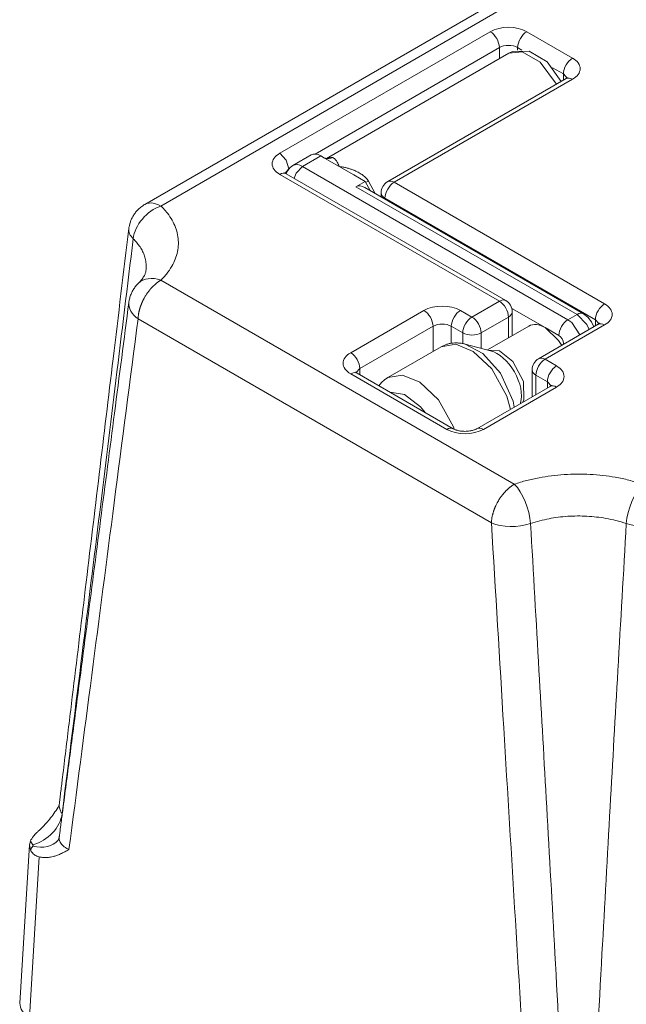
# Model space of a CAD drawing. Header units: millimetres. Extents: x 0 to 420, y 0 to 297.
# Tile 18 of 20: x 309 to 346, y 205 to 266. Entities that reach past the tile are written whole.
import ezdxf

# ---------------------------------------------------------------- set-up
doc = ezdxf.new("R2010")
doc.units = ezdxf.units.MM
doc.linetypes.add('K5LT_THIN', pattern=[0])
doc.layers.add('Системный слой (1)', color=251, linetype='Continuous', true_color=0x6c6c6c)

# ---------------------------------------------------------------- blocks, each defined once
blk = doc.blocks.new('U68')
at = {"layer": 'Системный слой (1)', "color": 7, "linetype": 'K5LT_THIN', "lineweight": 18, "true_color": 0xffffff}
for p, q in [((316.565, 254.339), (316.438, 254.282)), ((316.438, 254.282), (316.438, 254.282)), ((316.883, 254.372), (316.565, 254.339)), ((317.239, 254.282), (316.883, 254.372)), ((317.438, 254.183), (317.239, 254.282))]:
    blk.add_line(p, q, dxfattribs=at)
blk = doc.blocks.new('U72')
at = {"layer": 'Системный слой (1)', "color": 7, "linetype": 'K5LT_THIN', "lineweight": 18, "true_color": 0xffffff}
for p, q in [((309.371, 214.927), (309.318, 214.701)), ((309.318, 214.701), (309.371, 214.394))]:
    blk.add_line(p, q, dxfattribs=at)
blk = doc.blocks.new('U111')
at = {"layer": 'Системный слой (1)', "color": 7, "linetype": 'K5LT_THIN', "lineweight": 18, "true_color": 0xffffff}
for p, q in [((325.279, 256.382), (325.18, 256.182)), ((325.421, 256.554), (325.279, 256.382)), ((325.6, 256.688), (325.421, 256.554))]:
    blk.add_line(p, q, dxfattribs=at)
blk = doc.blocks.new('U112')
at = {"layer": 'Системный слой (1)', "color": 7, "linetype": 'K5LT_THIN', "lineweight": 18, "true_color": 0xffffff}
for p, q in [((329.366, 256.107), (328.463, 256.629)), ((330.063, 255.705), (329.366, 256.107))]:
    blk.add_line(p, q, dxfattribs=at)
blk = doc.blocks.new('U113')
at = {"layer": 'Системный слой (1)', "color": 7, "linetype": 'K5LT_THIN', "lineweight": 18, "true_color": 0xffffff}
for p, q in [((330.164, 255.519), (330.063, 255.705)), ((330.266, 255.333), (330.164, 255.519)), ((330.367, 255.147), (330.266, 255.333))]:
    blk.add_line(p, q, dxfattribs=at)
blk = doc.blocks.new('U114')
at = {"layer": 'Системный слой (1)', "color": 7, "linetype": 'K5LT_THIN', "lineweight": 18, "true_color": 0xffffff}
for p, q in [((327.56, 257.15), (327.332, 257.282)), ((328.463, 256.629), (327.56, 257.15))]:
    blk.add_line(p, q, dxfattribs=at)
blk = doc.blocks.new('U115')
at = {"layer": 'Системный слой (1)', "color": 7, "linetype": 'K5LT_THIN', "lineweight": 18, "true_color": 0xffffff}
for p, q in [((341.191, 246.667), (342.019, 245.879)), ((342.019, 245.879), (342.215, 245.57))]:
    blk.add_line(p, q, dxfattribs=at)
blk = doc.blocks.new('U116')
at = {"layer": 'Системный слой (1)', "color": 7, "linetype": 'K5LT_THIN', "lineweight": 18, "true_color": 0xffffff}
for p, q in [((339.173, 263.734), (338.942, 263.626)), ((340.204, 263.757), (339.173, 263.734)), ((341.326, 263.086), (340.204, 263.757)), ((342.19, 261.885), (341.326, 263.086))]:
    blk.add_line(p, q, dxfattribs=at)
blk = doc.blocks.new('U117')
at = {"layer": 'Системный слой (1)', "color": 7, "linetype": 'K5LT_THIN', "lineweight": 18, "true_color": 0xffffff}
for p, q in [((343.571, 247.524), (343.842, 247.312)), ((343.842, 247.312), (344.055, 247.034)), ((344.055, 247.034), (344.197, 246.714))]:
    blk.add_line(p, q, dxfattribs=at)
blk = doc.blocks.new('U118')
at = {"layer": 'Системный слой (1)', "color": 7, "linetype": 'K5LT_THIN', "lineweight": 18, "true_color": 0xffffff}
for p, q in [((331.076, 243.268), (331.263, 243.438)), ((331.263, 243.438), (331.471, 243.58)), ((330.915, 243.073), (331.076, 243.268))]:
    blk.add_line(p, q, dxfattribs=at)
blk = doc.blocks.new('U146')
at = {"layer": 'Системный слой (1)', "color": 7, "linetype": 'K5LT_THIN', "lineweight": 18, "true_color": 0xffffff}
for p, q in [((324.786, 257.445), (325.186, 257.023)), ((325.186, 257.023), (325.352, 256.48))]:
    blk.add_line(p, q, dxfattribs=at)
blk = doc.blocks.new('U148')
at = {"layer": 'Системный слой (1)', "color": 7, "linetype": 'K5LT_THIN', "lineweight": 18, "true_color": 0xffffff}
for p, q in [((331.471, 243.58), (332.366, 243.732)), ((332.366, 243.732), (333.451, 243.291)), ((333.451, 243.291), (334.593, 242.212)), ((334.593, 242.212), (335.524, 240.531)), ((335.524, 240.531), (335.573, 240.387))]:
    blk.add_line(p, q, dxfattribs=at)
blk = doc.blocks.new('U149')
at = {"layer": 'Системный слой (1)', "color": 7, "linetype": 'K5LT_THIN', "lineweight": 18, "true_color": 0xffffff}
for p, q in [((336.247, 245.647), (337.336, 245.071)), ((337.336, 245.071), (338.435, 243.851)), ((338.435, 243.851), (339.209, 242.115)), ((339.209, 242.115), (339.284, 241.754))]:
    blk.add_line(p, q, dxfattribs=at)
blk = doc.blocks.new('U150')
at = {"layer": 'Системный слой (1)', "color": 7, "linetype": 'K5LT_THIN', "lineweight": 18, "true_color": 0xffffff}
for p, q in [((334.768, 245.483), (335.663, 245.636)), ((335.663, 245.636), (336.748, 245.194)), ((336.748, 245.194), (337.89, 244.115)), ((337.89, 244.115), (338.821, 242.435)), ((338.821, 242.435), (339.045, 241.616))]:
    blk.add_line(p, q, dxfattribs=at)
blk = doc.blocks.new('U151')
at = {"layer": 'Системный слой (1)', "color": 7, "linetype": 'K5LT_THIN', "lineweight": 18, "true_color": 0xffffff}
for p, q in [((343.171, 247.484), (343.771, 246.851)), ((343.771, 246.851), (343.913, 246.55))]:
    blk.add_line(p, q, dxfattribs=at)
blk = doc.blocks.new('U152')
at = {"layer": 'Системный слой (1)', "color": 7, "linetype": 'K5LT_THIN', "lineweight": 18, "true_color": 0xffffff}
for p, q in [((342.839, 246.984), (342.605, 247.157)), ((343.347, 246.224), (342.839, 246.984))]:
    blk.add_line(p, q, dxfattribs=at)
blk = doc.blocks.new('U153')
at = {"layer": 'Системный слой (1)', "color": 7, "linetype": 'K5LT_THIN', "lineweight": 18, "true_color": 0xffffff}
for p, q in [((337.64, 245.283), (338.365, 245.226)), ((338.365, 245.226), (339.199, 244.57)), ((339.199, 244.57), (339.858, 243.338)), ((339.858, 243.338), (339.882, 242.213)), ((339.882, 242.213), (339.816, 242.062))]:
    blk.add_line(p, q, dxfattribs=at)
blk = doc.blocks.new('U154')
at = {"layer": 'Системный слой (1)', "color": 7, "linetype": 'K5LT_THIN', "lineweight": 18, "true_color": 0xffffff}
for p, q in [((326.2, 256.629), (325.8, 256.206)), ((325.8, 256.206), (325.67, 255.899))]:
    blk.add_line(p, q, dxfattribs=at)
blk = doc.blocks.new('U155')
at = {"layer": 'Системный слой (1)', "color": 7, "linetype": 'K5LT_THIN', "lineweight": 18, "true_color": 0xffffff}
for p, q in [((327.803, 257.168), (327.68, 257.121)), ((327.933, 257.192), (327.803, 257.168)), ((328.062, 257.175), (327.933, 257.192))]:
    blk.add_line(p, q, dxfattribs=at)
blk = doc.blocks.new('U156')
at = {"layer": 'Системный слой (1)', "color": 7, "linetype": 'K5LT_THIN', "lineweight": 18, "true_color": 0xffffff}
for p, q in [((331.609, 242.672), (332.497, 242.53)), ((332.497, 242.53), (333.495, 241.776)), ((333.495, 241.776), (333.802, 241.406))]:
    blk.add_line(p, q, dxfattribs=at)
blk = doc.blocks.new('U157')
at = {"layer": 'Системный слой (1)', "color": 7, "linetype": 'K5LT_THIN', "lineweight": 18, "true_color": 0xffffff}
for p, q in [((339.772, 263.72), (338.942, 263.626)), ((340.888, 263.084), (339.772, 263.72)), ((341.898, 261.717), (340.888, 263.084))]:
    blk.add_line(p, q, dxfattribs=at)

msp = doc.modelspace()

# ---------------------------------------------------------------- linework, layer by layer
at = {"layer": 'Системный слой (1)', "color": 7, "linetype": 'K5LT_THIN', "lineweight": 18, "true_color": 0xffffff}
for p, q in [((338.2855, 266.8953), (316.4384, 254.2819)), ((339.2854, 266.7962), (317.4385, 254.1829)), ((337.7967, 264.957), (324.786, 257.4452)), ((342.8879, 263.324), (340.0595, 264.957)), ((338.3624, 263.9772), (326.9659, 257.3974)), ((338.9423, 263.6259), (327.6752, 257.1209)), ((338.3624, 263.2911), (338.3624, 263.9772)), ((339.4938, 263.8125), (339.4938, 263.9772)), ((339.7552, 263.8262), (339.4938, 263.9772)), ((342.3222, 262.3442), (341.6566, 262.7285)), ((342.3222, 262.3442), (342.5453, 262.0948)), ((342.3222, 261.9615), (342.3222, 262.3442)), ((331.457, 255.6885), (342.4879, 262.0572)), ((331.857, 255.6489), (342.8879, 262.0176)), ((326.7315, 257.3413), (325.6002, 256.6881)), ((327.3315, 257.2819), (326.2002, 256.6287)), ((325.1286, 256.216), (325.3289, 256.4517)), ((342.605, 247.1573), (326.2002, 256.6287)), ((324.786, 256.1388), (338.3624, 248.3004)), ((325.186, 256.1784), (338.7624, 248.3401)), ((329.3663, 256.1071), (329.3663, 256.1071)), ((329.4972, 255.3783), (330.0629, 255.7049)), ((330.273, 255.7288), (330.0943, 255.632)), ((330.6861, 254.9625), (330.273, 255.7288)), ((344.8678, 248.1371), (331.857, 255.6489)), ((343.1707, 247.4839), (329.4972, 255.3783)), ((343.5707, 247.5236), (330.0485, 255.3306)), ((331.057, 254.7484), (331.057, 254.9957)), ((331.2913, 254.6131), (331.2913, 254.6691)), ((344.3021, 247.1573), (331.2913, 254.6691)), ((316.5104, 250.1692), (316.5104, 250.1691)), ((317.4385, 249.6031), (339.2854, 236.9898)), ((338.3624, 248.3004), (336.6653, 247.3206)), ((333.6955, 247.7289), (329.17, 245.1161)), ((336.6653, 247.3206), (335.9582, 247.7289)), ((341.1908, 246.6674), (339.1351, 247.8543)), ((316.0251, 247.2111), (337.872, 234.5978)), ((338.9281, 247.3206), (337.231, 246.3408)), ((338.9281, 246.0375), (338.9281, 247.3206)), ((339.1624, 246.1727), (339.1624, 247.6472)), ((343.1707, 247.4839), (342.605, 247.1573)), ((344.3021, 246.7747), (344.3021, 247.1573)), ((344.3021, 247.1573), (344.5252, 246.9079)), ((334.2612, 246.7491), (329.7357, 244.1363)), ((334.2612, 245.1905), (334.2612, 246.7491)), ((335.3926, 245.7001), (335.3926, 246.7491)), ((336.0997, 246.3408), (335.3926, 246.7491)), ((337.6273, 245.2865), (340.1908, 246.7665)), ((340.7908, 244.7475), (344.4678, 246.8704)), ((341.1908, 244.7078), (344.8678, 246.8307)), ((342.0394, 246.1775), (341.1908, 246.6674)), ((336.0997, 245.6803), (336.0997, 246.3408)), ((337.231, 245.3899), (337.231, 246.3408)), ((331.4712, 243.5798), (334.7683, 245.4833)), ((337.8156, 245.2373), (336.2471, 245.6467)), ((342.3222, 245.6316), (342.3222, 245.6876)), ((342.3728, 245.6608), (342.3222, 245.6876)), ((337.8156, 245.2373), (337.8155, 245.2373)), ((341.8979, 244.2996), (341.1908, 244.7078)), ((329.5126, 243.8869), (329.7357, 244.1363)), ((329.7357, 243.7537), (329.7357, 244.1363)), ((340.3908, 242.3936), (340.3908, 244.0546)), ((329.17, 243.8097), (335.1097, 240.3804)), ((329.57, 243.8493), (335.5097, 240.42)), ((341.3323, 243.3198), (340.6251, 243.7281)), ((340.6251, 242.5289), (340.6251, 243.7281)), ((336.9725, 240.42), (341.4979, 243.0328)), ((337.3725, 240.3804), (341.8979, 242.9932)), ((341.3323, 242.9372), (341.3323, 243.3198)), ((341.3323, 243.3198), (341.5553, 243.0704)), ((339.6789, 242.0099), (339.67, 241.9775)), ((339.6789, 242.0099), (339.6789, 242.0099)), ((311.091, 217.0196), (311.0923, 217.0215)), ((311.3393, 216.6158), (311.33, 216.6277)), ((311.0879, 215.0028), (311.0879, 215.0028)), ((308.7252, 204.903), (309.3178, 214.701)), ((309.3096, 204.0468), (309.9091, 213.9584))]:
    msp.add_line(p, q, dxfattribs=at)
for centre, start, end in [((331.857, 254.9957), 120, 180), ((338.3624, 247.6472), 0, 60), ((341.1908, 244.0546), 120, 180)]:
    msp.add_arc(centre, 0.8, start, end, dxfattribs=at)
for centre, major_axis, ratio, start_param, end_param in [((338.9281, 264.3038), (-1.6, 0), 0.5773503, 3.9269908, 5.4977871), ((337.7967, 264.3038), (-0.4, 0.6928), 0.5773503, 3.9269908, 5.4977871), ((340.0595, 264.3038), (0.4, 0.6928), 0.5773503, 0.7853982, 2.3561945), ((338.9281, 263.6506), (-0.8, 0), 0.5773503, 3.9269908, 5.4977871), ((342.8879, 262.6708), (0.4, 0.6928), 0.5773503, 0.7853982, 2.3561945), ((341.7565, 262.6708), (1.6, 0), 0.5773503, 5.4977871, 7.0685835), ((342.8879, 261.3644), (-0.4, 0.6928), 0.5773503, 5.4977871, 6.2831853), ((325.9173, 256.792), (-1.6, 0), 0.5773503, 5.4977871, 7.0685835), ((327.3315, 256.3021), (-0.6, 1.0392), 0.5773503, 5.4977871, 6.2831853), ((327.8108, 257.9055), (-0.2064, -0.7729), 0.9003558, 0.0024369, 0.6420692), ((324.786, 255.4856), (0.4, 0.6928), 0.5773503, 0, 0.7853982), ((326.2002, 255.6489), (-0.6, 1.0392), 0.5773503, 5.4977871, 6.2831853), ((331.857, 254.9957), (0.4, 0.6928), 0.5773503, 0.7853982, 2.3561945), ((331.857, 254.9957), (-0.4, 0.6928), 0.5773503, 5.4977871, 6.2831853), ((330.0138, 254.4269), (-0.5024, 0.9593), 0.6028848, 5.5225976, 6.3079957), ((331.857, 254.9957), (-0.8, 0), 0.5773503, 0, 0.7853982), ((317.4385, 252.5499), (-1.402, -1.4263), 0.7040418, 4.0908579, 5.547538), ((317.4385, 252.5499), (-1.9856, 0.2392), 0.530895, 6.2810329, 6.8804211), ((317.4385, 247.9701), (-1.402, 1.4263), 0.7040418, 5.33392, 6.2741942), ((338.3624, 247.6472), (0.4, 0.6928), 0.5773503, 0, 0.7853982), ((338.3624, 247.6472), (-0.4, 0.6928), 0.5773503, 3.9269908, 5.4977871), ((317.4385, 247.9701), (1.9834, -0.2574), 0.6162728, 3.1482892, 4.0022195), ((334.8269, 247.0757), (-1.6, 0), 0.5773503, 3.9269908, 5.4977871), ((333.6955, 247.0757), (-0.4, 0.6928), 0.5773503, 3.9269908, 5.4977871), ((335.9582, 247.0757), (0.4, 0.6928), 0.5773503, 0.7853982, 2.3561945), ((344.8678, 247.4839), (0.4, 0.6928), 0.5773503, 0.7853982, 2.3561945), ((343.7364, 247.4839), (1.6, 0), 0.5773503, 5.4977871, 7.0685835), ((336.6653, 246.6674), (0.4, 0.6928), 0.5773503, 0.7853982, 2.3561945), ((336.6653, 246.6674), (0.4, -0.6928), 0.5773503, 0.7853982, 2.3561945), ((338.3624, 247.6472), (0.8, 0), 0.5773503, 5.4977871, 6.2831853), ((342.605, 246.5041), (-0.4, -0.6928), 0.5773503, 3.9269908, 5.4977871), ((343.1707, 246.8307), (0.4, 0.6928), 0.5773503, 0, 0.7853982), ((334.8269, 246.4225), (-0.8, 0), 0.5773503, 3.9269908, 5.4977871), ((341.1908, 245.0344), (1, -1.7321), 0.5773503, 2.3561945, 3.1415927), ((344.8678, 246.1775), (-0.4, 0.6928), 0.5773503, 5.4977871, 6.2831853), ((336.6653, 246.6674), (0.8, 0), 0.5773503, 3.9269908, 5.4977871), ((342.0394, 245.8509), (0.2, -0.3464), 0.5773503, 0.7853982, 2.3561945), ((330.3014, 244.4629), (-1.6, 0), 0.5773503, 5.4977871, 7.0685835), ((329.17, 244.4629), (-0.4, 0.6928), 0.5773503, 3.9269908, 5.4977871), ((338.2163, 243.3171), (1.0723, -1.8573), 0.5773503, 0.5179747, 2.623618), ((341.1908, 244.0546), (-0.4, -0.6928), 0.5773503, 3.9269908, 5.4977871), ((341.1908, 244.0546), (-0.4, 0.6928), 0.5773503, 5.4977871, 6.2831853), ((341.1908, 244.0546), (-0.8, 0), 0.5773503, 0, 0.7853982), ((341.8979, 243.6464), (0.4, 0.6928), 0.5773503, 0.7853982, 2.3561945), ((340.7666, 243.6464), (1.6, 0), 0.5773503, 5.4977871, 7.0685835), ((329.17, 243.1565), (0.4, 0.6928), 0.5773503, 0, 0.7853982), ((341.8979, 242.34), (-0.4, 0.6928), 0.5773503, 5.4977871, 6.2831853), ((335.1097, 239.7272), (0.4, 0.6928), 0.5773503, 0, 0.7853982), ((337.3725, 239.7272), (-0.4, 0.6928), 0.5773503, 5.4977871, 6.2831853), ((336.2411, 241.0336), (1.6, 0), 0.5773503, 3.9269908, 5.4977871), ((339.2854, 235.3568), (-0.6423, 1.8941), 0.4135115, 4.1396571, 5.5963371), ((347.2179, 235.3568), (0.6423, 1.8941), 0.4135115, 0.6868482, 2.1435282), ((339.2854, 235.3568), (-1.9964, -0.12), 0.490835, 0.7551392, 2.069337), ((347.2179, 235.3568), (1.9964, -0.12), 0.490835, 4.2138483, 5.5280461), ((309.5267, 216.3346), (1.5611, 1.2502), 0.741116, 4.1767633, 5.6320457), ((309.5267, 216.2529), (1.5611, -1.2502), 0.741116, 5.2480146, 6.2718333), ((310.7264, 204.8628), (2.0024, 0), 0.5766475, 3.1067285, 3.9263818)]:
    msp.add_ellipse(centre, major_axis=major_axis, ratio=ratio, start_param=start_param, end_param=end_param, dxfattribs=at)
for points, knots in [([(342.5847, 262.1305), (342.5845, 262.1301), (342.5841, 262.1296), (342.5805, 262.1255), (342.5772, 262.122), (342.568, 262.1133), (342.5619, 262.1078), (342.5463, 262.0954), (342.537, 262.0885), (342.521, 262.0776), (342.5156, 262.0741), (342.5032, 262.0662), (342.496, 262.0619), (342.4882, 262.0574), (342.4881, 262.0573), (342.4879, 262.0572)], [0, 0, 0, 0, 1.4, 1.4, 2.7840421, 2.7840421, 4.1840421, 4.1840421, 5.5840421, 5.5840421, 6.2277727, 6.2277727, 6.9828869, 6.9828869, 7, 7, 7, 7]), ([(327.5595, 257.1503), (327.5604, 257.1497), (327.5623, 257.1487), (327.5663, 257.1467), (327.5686, 257.1455), (327.572, 257.144), (327.5728, 257.1436), (327.5742, 257.143), (327.5748, 257.1427), (327.5761, 257.1422), (327.5767, 257.142), (327.5777, 257.1415), (327.5782, 257.1413), (327.5792, 257.1409), (327.5797, 257.1407), (327.5806, 257.1404), (327.581, 257.1402), (327.5822, 257.1398), (327.5831, 257.1395), (327.5855, 257.1385), (327.5872, 257.1379), (327.5937, 257.1357), (327.5986, 257.1342), (327.6044, 257.1326)], [0, 0, 0, 0, 2.8, 2.8, 5.6, 5.6, 6.3322994, 6.3322994, 6.9594233, 6.9594233, 7.473305, 7.473305, 7.8943931, 7.8943931, 8.3154811, 8.3154811, 8.6431913, 8.6431913, 9.2986117, 9.2986117, 10.5627121, 10.5627121, 14, 14, 14, 14]), ([(327.6896, 257.1207), (327.6863, 257.1206), (327.6839, 257.1206), (327.6788, 257.1207), (327.6771, 257.1208), (327.6727, 257.121), (327.67, 257.1212), (327.6625, 257.1218), (327.6566, 257.1224), (327.6439, 257.1241), (327.6369, 257.1253), (327.6216, 257.1284), (327.613, 257.1304), (327.6044, 257.1326)], [0, 0, 0, 0, 0.6, 0.6, 0.8569853, 0.8569853, 1.2, 1.2, 1.8, 1.8, 2.4, 2.4, 3, 3, 3, 3]), ([(328.4629, 256.6287), (328.436, 256.68), (328.4013, 256.7733), (328.3401, 256.8864), (328.2871, 256.9734), (328.2373, 257.0404), (328.1878, 257.0941), (328.1404, 257.1337), (328.0981, 257.1596), (328.0728, 257.1711), (328.0623, 257.1753)], [0, 0, 0, 0, 2.1107963, 3.9328279, 5.4611129, 6.853494, 8.1099713, 9.3779497, 10.3412926, 11, 11, 11, 11]), ([(325.186, 256.1784), (325.1853, 256.1788), (325.1846, 256.1792), (325.1827, 256.1803), (325.1816, 256.181), (325.1804, 256.1817), (325.1804, 256.1817), (325.1781, 256.183), (325.176, 256.1843), (325.17, 256.1879), (325.1663, 256.1902), (325.1562, 256.1966), (325.1502, 256.2006), (325.1402, 256.2075), (325.1361, 256.2104), (325.1251, 256.2185), (325.1188, 256.2235), (325.1083, 256.2323), (325.104, 256.2362), (325.096, 256.2438), (325.0928, 256.2473), (325.0895, 256.2511), (325.0893, 256.2514), (325.0891, 256.2516)], [0, 0, 0, 0, 0.0774173, 0.0774173, 0.2101166, 0.2101166, 0.2128975, 0.2128975, 0.4645036, 0.4645036, 0.9290071, 0.9290071, 1.76124, 1.76124, 2.407564, 2.407564, 3.6370866, 3.6370866, 4.8470192, 4.8470192, 6.4470192, 6.4470192, 8, 8, 8, 8]), ([(330.273, 255.7288), (330.2465, 255.7688), (330.1925, 255.8401), (330.1058, 255.9336), (330.0183, 256.014), (329.9239, 256.0895), (329.8197, 256.1625), (329.7006, 256.2352), (329.5668, 256.3063), (329.4159, 256.3754), (329.2464, 256.4415), (329.058, 256.503), (328.8578, 256.5558), (328.658, 256.5993), (328.5253, 256.6178), (328.4629, 256.6287)], [0, 0, 0, 0, 1.022417, 1.9386425, 2.8320016, 3.7010912, 4.6913251, 5.7524013, 6.9231517, 8.2063085, 9.6165086, 11.1687285, 12.8489104, 14.4768027, 16, 16, 16, 16]), ([(316.4383, 254.2819), (316.4195, 254.271), (316.401, 254.2599), (316.3368, 254.22), (316.2918, 254.1894), (316.1773, 254.1047), (316.11, 254.0476), (315.9844, 253.9258), (315.9271, 253.8625), (315.8235, 253.7326), (315.7756, 253.6641), (315.6929, 253.5291), (315.6573, 253.4628), (315.5954, 253.3297), (315.5692, 253.2645), (315.5327, 253.158), (315.5199, 253.1164), (315.4929, 253.0172), (315.4804, 252.9611), (315.4641, 252.8706), (315.4589, 252.8371), (315.454, 252.7987), (315.4534, 252.7939), (315.4528, 252.7891)], [0.2237527, 0.2237527, 0.2237527, 0.2237527, 0.671258, 0.671258, 1.7900214, 1.7900214, 3.6220451, 3.6220451, 5.3805867, 5.3805867, 7.0776206, 7.0776206, 8.6560536, 8.6560536, 10.0951179, 10.0951179, 10.998075, 10.998075, 12.1984509, 12.1984509, 12.900622, 12.900622, 13, 13, 13, 13]), ([(317.4385, 249.6031), (317.6015, 249.7633), (317.8805, 250.0809), (318.1832, 250.5574), (318.3837, 251.0204), (318.4978, 251.4773), (318.5304, 251.9417), (318.4807, 252.404), (318.3502, 252.8588), (318.1395, 253.3056), (317.8802, 253.6939), (317.6331, 253.985), (317.4913, 254.131), (317.4385, 254.1829)], [0, 0, 0, 0, 1.6246746, 3.1083521, 4.4318881, 5.793526, 7.1402074, 8.4913045, 9.839044, 11.1666225, 12.5362229, 13.4735108, 14, 14, 14, 14]), ([(311.1548, 217.2189), (311.1569, 217.2367), (311.1591, 217.2545), (311.1656, 217.3084), (311.17, 217.3445), (311.1831, 217.4521), (311.1918, 217.5237), (311.2178, 217.7371), (311.235, 217.879), (311.2864, 218.3023), (311.3206, 218.5836), (311.4225, 219.4226), (311.4902, 219.9802), (311.6921, 221.6442), (311.8262, 222.7504), (312.2281, 226.0682), (312.4957, 228.2796), (313.0501, 232.866), (313.3369, 235.2411), (313.9102, 239.991), (314.1967, 242.3659), (314.8064, 247.4236), (315.1297, 250.1063), (315.4528, 252.7891)], [0.0397401, 0.0397401, 0.0397401, 0.0397401, 0.0771662, 0.0771662, 0.1531166, 0.1531166, 0.3037207, 0.3037207, 0.6023354, 0.6023354, 1.1943777, 1.1943777, 2.3680882, 2.3680882, 4.6964363, 4.6964363, 9.3514571, 9.3514571, 14.351453, 14.351453, 19.351449, 19.351449, 24.9999797, 24.9999797, 24.9999797, 24.9999797]), ([(311.33, 216.6277), (311.7479, 219.9267), (312.5252, 226.1333), (313.6299, 235.0588), (314.6796, 243.5998), (315.3687, 249.2345), (315.7252, 252.1549)], [0, 0, 0, 0, 1.9546326, 3.6728678, 5.2758578, 7, 7, 7, 7]), ([(316.5104, 250.1692), (316.5282, 250.2907), (316.5403, 250.524), (316.4979, 250.8551), (316.4085, 251.1602), (316.2792, 251.4447), (316.1147, 251.7094), (315.9291, 251.9452), (315.7935, 252.0884), (315.7252, 252.1549)], [0, 0, 0, 0, 1.7600803, 3.3673246, 4.7959006, 6.238389, 7.6294012, 8.8747235, 10, 10, 10, 10]), ([(316.0365, 249.3964), (316.0484, 249.4081), (316.0601, 249.4199), (316.0817, 249.4419), (316.0917, 249.4522), (316.1055, 249.4667), (316.1095, 249.4709), (316.1151, 249.4769), (316.1167, 249.4786), (316.12, 249.4821), (316.1216, 249.4839), (316.1245, 249.487), (316.1258, 249.4885), (316.1296, 249.4925), (316.132, 249.4952), (316.1392, 249.503), (316.1439, 249.5082), (316.1578, 249.5236), (316.1667, 249.5337), (316.193, 249.5639), (316.2096, 249.5838), (316.2569, 249.6421), (316.2852, 249.6798), (316.3388, 249.7568), (316.3635, 249.796), (316.4052, 249.8684), (316.4224, 249.9019), (316.451, 249.9639), (316.4626, 249.9926), (316.4816, 250.0456), (316.4891, 250.0703), (316.5019, 250.1198), (316.5053, 250.1438), (316.5104, 250.1691), (316.5104, 250.1692), (316.5104, 250.1692)], [0, 0, 0, 0, 0.7214884, 0.7214884, 1.3632205, 1.3632205, 1.6289162, 1.6289162, 1.738922, 1.738922, 1.8489278, 1.8489278, 1.9379788, 1.9379788, 2.1056038, 2.1056038, 2.4356153, 2.4356153, 3.0851615, 3.0851615, 4.3842539, 4.3842539, 6.9614854, 6.9614854, 9.8775403, 9.8775403, 12.6684674, 12.6684674, 15.3641763, 15.3641763, 17.970981, 17.970981, 20.9979821, 20.9979821, 21, 21, 21, 21]), ([(316.0251, 247.2111), (316.0255, 247.2223), (316.0263, 247.2448), (316.0282, 247.279), (316.0307, 247.3135), (316.0347, 247.3603), (316.0393, 247.4006), (316.0439, 247.4364), (316.0474, 247.4602), (316.0519, 247.4913), (316.0579, 247.5276), (316.0645, 247.5641), (316.0717, 247.6008), (316.0795, 247.6378), (316.0879, 247.675), (316.0969, 247.7125), (316.1065, 247.7501), (316.1167, 247.7879), (316.1273, 247.8259), (316.1388, 247.8635), (316.1504, 247.901), (316.1602, 247.9304), (316.1682, 247.9551), (316.1768, 247.9791), (316.1877, 248.0104), (316.2006, 248.0453), (316.2137, 248.0795), (316.2269, 248.1129), (316.2401, 248.1457), (316.2535, 248.1773), (316.2667, 248.2083), (316.2802, 248.2384), (316.2936, 248.2681), (316.3073, 248.2971), (316.321, 248.3259), (316.3352, 248.3549), (316.35, 248.3843), (316.3658, 248.415), (316.3826, 248.4469), (316.4014, 248.4817), (316.4471, 248.5639), (316.5186, 248.6824), (316.5946, 248.7943), (316.6418, 248.8594), (316.6597, 248.8837), (316.6802, 248.9108), (316.7, 248.9366), (316.7229, 248.9656), (316.7425, 248.9899), (316.7622, 249.0139), (316.7821, 249.0376), (316.8021, 249.0611), (316.8223, 249.0843), (316.8426, 249.1071), (316.8631, 249.1297), (316.8837, 249.152), (316.9046, 249.174), (316.9255, 249.1957), (316.9466, 249.2172), (316.9679, 249.2384), (317.0407, 249.3094), (317.1236, 249.3824), (317.2084, 249.4487), (317.2403, 249.4727), (317.2646, 249.4904), (317.289, 249.5078), (317.3137, 249.5247), (317.3384, 249.5413), (317.3633, 249.5575), (317.3967, 249.5784), (317.4218, 249.5934), (317.4385, 249.6031)], [0, 0, 0, 0, 0.9464359, 1.8980543, 2.8539756, 3.8141366, 5.7373901, 6.1388449, 6.6988617, 7.660394, 8.6217334, 9.5848045, 10.5497428, 11.5181492, 12.4881582, 13.4608927, 14.435227, 15.4124809, 16.391018, 17.3639646, 18.3297049, 19.2796722, 19.6316836, 20.2212521, 21.1378763, 22.0379155, 22.9127508, 23.779069, 24.6182738, 25.4392303, 26.233103, 27.0179851, 27.7850599, 28.5434005, 29.29304, 30.0427157, 30.8184129, 31.6202612, 32.4749778, 33.3563267, 34.4009683, 39.0945984, 43.0756262, 43.9558946, 44.8094175, 45.2233019, 46.3837786, 47.131501, 47.8791167, 48.6262131, 49.3729062, 50.1191931, 50.8653884, 51.6114929, 52.3576988, 53.1039947, 53.8502609, 54.5971548, 55.3448865, 56.094882, 56.8461984, 63.0036363, 64.6001332, 65.4088427, 66.2191821, 67.0348152, 67.8539605, 68.6785113, 69.5048726, 70.3349011, 72, 72, 72, 72]), ([(316.0365, 249.3964), (315.9779, 249.3388), (315.9227, 249.2775), (315.8199, 249.1478), (315.7723, 249.0795), (315.6857, 248.937), (315.6469, 248.8629), (315.5787, 248.7106), (315.5495, 248.6324), (315.5012, 248.4739), (315.4821, 248.3937), (315.4633, 248.2852), (315.4591, 248.2577), (315.4554, 248.2293), (315.4552, 248.2284), (315.4551, 248.2275)], [0, 0, 0, 0, 2.9694657, 2.9694657, 5.9703233, 5.9703233, 8.9859513, 8.9859513, 11.992448, 11.992448, 14.9648053, 14.9648053, 15.9674031, 15.9674031, 16, 16, 16, 16]), ([(311.154, 215.2024), (311.1551, 215.2108), (311.1562, 215.2191), (311.1596, 215.2451), (311.1619, 215.2627), (311.1688, 215.3153), (311.1734, 215.3502), (311.1871, 215.4545), (311.1961, 215.5239), (311.2233, 215.7308), (311.2413, 215.8683), (311.2951, 216.2788), (311.3309, 216.5517), (311.4375, 217.3658), (311.5084, 217.9071), (311.7208, 219.5305), (311.8623, 220.6128), (312.2852, 223.8512), (312.5664, 226.0076), (313.1344, 230.3678), (313.4212, 232.5715), (313.9944, 236.9792), (314.2808, 239.1832), (314.8632, 243.6673), (315.1592, 245.9474), (315.4551, 248.2275)], [0.021484, 0.021484, 0.021484, 0.021484, 0.0404798, 0.0404798, 0.0804796, 0.0804796, 0.1598394, 0.1598394, 0.3172791, 0.3172791, 0.6295988, 0.6295988, 1.2491189, 1.2491189, 2.4779203, 2.4779203, 4.9343566, 4.9343566, 9.8279185, 9.8279185, 14.8278985, 14.8278985, 19.8278785, 19.8278785, 24.9999, 24.9999, 24.9999, 24.9999]), ([(311.753, 214.4073), (312.2243, 218.0009), (313.1567, 225.1411), (314.5796, 236.0765), (315.5328, 243.4173), (316.0251, 247.2111)], [0, 0, 0, 0, 1.9729516, 3.9188548, 6, 6, 6, 6]), ([(344.5646, 246.9436), (344.5644, 246.9432), (344.564, 246.9428), (344.5604, 246.9387), (344.5571, 246.9352), (344.5479, 246.9264), (344.5418, 246.921), (344.5262, 246.9086), (344.5169, 246.9016), (344.5009, 246.8908), (344.4955, 246.8872), (344.4831, 246.8794), (344.4759, 246.8751), (344.4681, 246.8706), (344.468, 246.8705), (344.4678, 246.8704)], [0, 0, 0, 0, 1.4, 1.4, 2.7840421, 2.7840421, 4.1840421, 4.1840421, 5.5840421, 5.5840421, 6.2277727, 6.2277727, 6.9828869, 6.9828869, 7, 7, 7, 7]), ([(334.7683, 245.4833), (334.824, 245.5155), (334.8816, 245.5446), (334.9998, 245.5963), (335.0606, 245.6189), (335.1851, 245.6578), (335.2489, 245.6738), (335.3796, 245.6994), (335.4465, 245.7087), (335.5833, 245.7204), (335.6533, 245.7226), (335.7964, 245.7198), (335.8694, 245.7145), (336.0185, 245.696), (336.0946, 245.6826), (336.196, 245.6596), (336.2216, 245.6533), (336.2471, 245.6467)], [0, 0, 0, 0, 1.7875443, 1.7875443, 3.584633, 3.584633, 5.4071488, 5.4071488, 7.2733357, 7.2733357, 9.2005123, 9.2005123, 11.2025837, 11.2025837, 13.2934196, 13.2934196, 14, 14, 14, 14]), ([(329.57, 243.8493), (329.5693, 243.8497), (329.5686, 243.8501), (329.5668, 243.8512), (329.5656, 243.8519), (329.5622, 243.8539), (329.5601, 243.8552), (329.5541, 243.8588), (329.5503, 243.8611), (329.5402, 243.8675), (329.5342, 243.8715), (329.5243, 243.8784), (329.5202, 243.8813), (329.5092, 243.8894), (329.5029, 243.8944), (329.4923, 243.9032), (329.488, 243.9071), (329.4801, 243.9147), (329.4769, 243.9182), (329.4736, 243.922), (329.4734, 243.9223), (329.4732, 243.9225)], [0, 0, 0, 0, 0.0774173, 0.0774173, 0.2128975, 0.2128975, 0.4645036, 0.4645036, 0.9290071, 0.9290071, 1.76124, 1.76124, 2.407564, 2.407564, 3.6370866, 3.6370866, 4.8470192, 4.8470192, 6.4470192, 6.4470192, 8, 8, 8, 8]), ([(341.5948, 243.1061), (341.5945, 243.1057), (341.5942, 243.1052), (341.5906, 243.1012), (341.5873, 243.0976), (341.5781, 243.0889), (341.5719, 243.0834), (341.5564, 243.071), (341.547, 243.0641), (341.531, 243.0532), (341.5257, 243.0497), (341.5132, 243.0419), (341.5061, 243.0375), (341.4983, 243.033), (341.4981, 243.0329), (341.4979, 243.0328)], [0, 0, 0, 0, 1.4, 1.4, 2.7840421, 2.7840421, 4.1840421, 4.1840421, 5.5840421, 5.5840421, 6.2277727, 6.2277727, 6.9828869, 6.9828869, 7, 7, 7, 7]), ([(336.9725, 240.42), (336.9718, 240.4196), (336.9711, 240.4192), (336.9691, 240.4181), (336.9679, 240.4174), (336.9643, 240.4154), (336.962, 240.4141), (336.9552, 240.4104), (336.9506, 240.4079), (336.9376, 240.4011), (336.9288, 240.3966), (336.9031, 240.3842), (336.8852, 240.3762), (336.8451, 240.3597), (336.8227, 240.3512), (336.7681, 240.3324), (336.7349, 240.3224), (336.6653, 240.3041), (336.6289, 240.2959), (336.5703, 240.2848), (336.549, 240.2812), (336.485, 240.2715), (336.4416, 240.2664), (336.3669, 240.2604), (336.3359, 240.2587), (336.258, 240.2562), (336.2108, 240.2563), (336.1173, 240.26), (336.0709, 240.2635), (335.9812, 240.2735), (335.9379, 240.28), (335.8632, 240.2939), (335.8311, 240.3009), (335.7634, 240.3178), (335.7282, 240.328), (335.6833, 240.3429), (335.6716, 240.347), (335.6306, 240.362), (335.6029, 240.3734), (335.5523, 240.3967), (335.5298, 240.4084), (335.5097, 240.42)], [0, 0, 0, 0, 0.0393262, 0.0393262, 0.1081471, 0.1081471, 0.2359573, 0.2359573, 0.4719146, 0.4719146, 0.8946571, 0.8946571, 1.6614245, 1.6614245, 2.5070649, 2.5070649, 3.6221311, 3.6221311, 4.7371972, 4.7371972, 5.3595046, 5.3595046, 6.5762423, 6.5762423, 7.4225035, 7.4225035, 8.7005057, 8.7005057, 9.9754488, 9.9754488, 11.2132109, 11.2132109, 12.1870116, 12.1870116, 13.3500581, 13.3500581, 13.7716378, 13.7716378, 14.8750585, 14.8750585, 16, 16, 16, 16]), ([(347.2179, 236.9898), (346.9404, 237.0839), (346.3903, 237.245), (345.5649, 237.4198), (344.7629, 237.5355), (343.9716, 237.6014), (343.1673, 237.6202), (342.3666, 237.5916), (341.5791, 237.5162), (340.8048, 237.3945), (340.0348, 237.2231), (339.5351, 237.0745), (339.2854, 236.9898)], [0, 0, 0, 0, 1.508659, 2.8863732, 4.1153752, 5.3797473, 6.6302457, 7.8846889, 9.1360634, 10.3684693, 11.6423722, 13, 13, 13, 13]), ([(339.2854, 236.9898), (339.2174, 236.9506), (339.1321, 236.8942), (339.0335, 236.8186), (338.9877, 236.7817), (338.9449, 236.7455), (338.9022, 236.7079), (338.8728, 236.6804), (338.8451, 236.6549), (338.8199, 236.6301), (338.7843, 236.595), (338.7491, 236.5585), (338.7127, 236.5195), (338.6726, 236.4752), (338.6202, 236.4146), (338.573, 236.3567), (338.5254, 236.2956), (338.4611, 236.2097), (338.3847, 236.0983), (338.3021, 235.9645), (338.228, 235.8334), (338.1713, 235.7212), (338.1314, 235.635), (338.1104, 235.5875), (338.0897, 235.5388), (338.0695, 235.4895), (338.0507, 235.4399), (338.0373, 235.4052), (338.0263, 235.3726), (338.0148, 235.3412), (337.9998, 235.2955), (337.9846, 235.2469), (337.9698, 235.1971), (337.9559, 235.1467), (337.9159, 234.9906), (337.8892, 234.8369), (337.8753, 234.6742), (337.8729, 234.6279), (337.872, 234.5978)], [0, 0, 0, 0, 3.6569282, 4.595494, 5.3823533, 6.1713179, 6.9634661, 7.7565895, 7.8411141, 8.5043081, 9.2055453, 9.8704122, 10.5451249, 11.3395237, 12.2437626, 13.7008153, 14.2563415, 15.2493646, 17.8456049, 19.4229283, 21.2424112, 23.5772679, 24.2231658, 24.887899, 25.5759011, 26.2681238, 26.9573725, 27.639729, 27.7274726, 28.3046389, 28.9591011, 29.6317468, 30.33327, 31.0468971, 31.7437871, 36.9003489, 37.619894, 39, 39, 39, 39]), ([(346.2115, 234.5536), (346.0029, 234.6255), (345.59, 234.7482), (344.9718, 234.8807), (344.373, 234.9681), (343.7831, 235.0176), (343.1836, 235.0315), (342.587, 235.0095), (342.0002, 234.9523), (341.4214, 234.8597), (340.8479, 234.7296), (340.476, 234.6171), (340.2917, 234.5536)], [0, 0, 0, 0, 1.5206325, 2.9027222, 4.1289935, 5.3920604, 6.641465, 7.8931473, 9.1420818, 10.3737555, 11.6568923, 13, 13, 13, 13]), ([(340.0828, 198.0511), (339.8375, 202.0584), (339.3538, 210.0163), (338.618, 222.198), (338.126, 230.3731), (337.872, 234.5978)], [0, 0, 0, 0, 1.9729548, 3.9188645, 6, 6, 6, 6]), ([(342.3471, 197.6756), (342.1688, 201.1128), (341.8209, 207.5673), (341.3045, 216.8325), (340.8017, 225.6893), (340.4662, 231.5282), (340.2917, 234.5536)], [0, 0, 0, 0, 1.9546326, 3.6728678, 5.2758578, 7, 7, 7, 7]), ([(344.1561, 197.6756), (344.3345, 201.1129), (344.6823, 207.5674), (345.1987, 216.8325), (345.7015, 225.6893), (346.037, 231.5282), (346.2115, 234.5536)], [0, 0, 0, 0, 1.9546352, 3.6728722, 5.2758611, 7, 7, 7, 7]), ([(309.9091, 215.5904), (310.0376, 215.7082), (310.2539, 215.9284), (310.5563, 216.2834), (310.8255, 216.6349), (311.0029, 216.8889), (311.0909, 217.0194)], [0, 0, 0, 0, 2.0688829, 3.5778199, 5.2609066, 7, 7, 7, 7]), ([(311.0923, 217.0215), (311.0953, 217.0262), (311.0982, 217.0311), (311.1062, 217.0461), (311.1112, 217.0565), (311.1212, 217.0802), (311.1263, 217.0939), (311.136, 217.1242), (311.1404, 217.1406), (311.1487, 217.1777), (311.1523, 217.1985), (311.1548, 217.2189)], [0, 0, 0, 0, 0.5976878, 0.5976878, 1.1947048, 1.1947048, 1.7838099, 1.7838099, 2.3685478, 2.3685478, 3, 3, 3, 3]), ([(311.1548, 217.2189), (311.1481, 217.1643), (311.1465, 217.062), (311.173, 216.9211), (311.2177, 216.8032), (311.2711, 216.7074), (311.3108, 216.652), (311.33, 216.6277)], [0, 0, 0, 0, 2.0926227, 3.9335165, 5.5458676, 6.9013621, 8, 8, 8, 8]), ([(309.3706, 214.9272), (309.3908, 214.9763), (309.4401, 215.0709), (309.5375, 215.2075), (309.6455, 215.3329), (309.7674, 215.4582), (309.8582, 215.5437), (309.9091, 215.5904)], [0, 0, 0, 0, 1.8730761, 3.5651994, 5.0346277, 6.4038225, 8, 8, 8, 8]), ([(311.154, 215.2024), (311.1534, 215.1982), (311.1528, 215.194), (311.1511, 215.1826), (311.1499, 215.1755), (311.146, 215.1545), (311.143, 215.141), (311.1352, 215.1109), (311.1302, 215.0949), (311.1236, 215.0762), (311.122, 215.0721), (311.1193, 215.065), (311.1181, 215.0621), (311.1161, 215.0573), (311.1153, 215.0553), (311.1139, 215.052), (311.1133, 215.0506), (311.1123, 215.0484), (311.1119, 215.0474), (311.1111, 215.0456), (311.1107, 215.0447), (311.11, 215.0432), (311.1097, 215.0426), (311.1089, 215.0409), (311.1084, 215.0398), (311.107, 215.0368), (311.106, 215.0349), (311.1033, 215.0293), (311.1015, 215.0259), (311.0966, 215.0168), (311.0938, 215.012), (311.0887, 215.004), (311.0871, 215.0018), (311.0871, 215.0017), (311.0876, 215.0024), (311.0879, 215.0028)], [0, 0, 0, 0, 0.6170285, 0.6170285, 1.6968284, 1.6968284, 3.8564281, 3.8564281, 6.7648156, 6.7648156, 7.6316318, 7.6316318, 8.2893571, 8.2893571, 8.7579679, 8.7579679, 9.09184, 9.09184, 9.3297144, 9.3297144, 9.5675889, 9.5675889, 9.7322822, 9.7322822, 10.0250763, 10.0250763, 10.5923652, 10.5923652, 11.7269432, 11.7269432, 13.9594999, 13.9594999, 16.9137673, 16.9137673, 18, 18, 18, 18]), ([(311.753, 214.4073), (311.6869, 214.4369), (311.5716, 214.4976), (311.4328, 214.5959), (311.3268, 214.6955), (311.245, 214.8005), (311.1857, 214.9144), (311.1543, 215.0265), (311.147, 215.1235), (311.151, 215.1793), (311.154, 215.2024)], [0, 0, 0, 0, 1.7615386, 3.2967205, 4.6780113, 6.0859106, 7.5413145, 9.0291007, 10.1889613, 11, 11, 11, 11]), ([(309.3706, 214.3944), (309.3908, 214.3452), (309.4401, 214.2556), (309.5375, 214.145), (309.6455, 214.0619), (309.7674, 213.9979), (309.8582, 213.9693), (309.9091, 213.9584)], [0, 0, 0, 0, 1.8730761, 3.5651994, 5.0346277, 6.4038225, 8, 8, 8, 8]), ([(309.5267, 214.6199), (309.5325, 214.6271), (309.5403, 214.6412), (309.5434, 214.6624), (309.5393, 214.6825), (309.5318, 214.6953), (309.5267, 214.7016)], [0, 0, 0, 0, 1.9666319, 3.6697933, 5.2597592, 7, 7, 7, 7]), ([(309.9091, 213.9584), (310.0055, 213.9378), (310.1555, 213.9179), (310.3902, 213.9144), (310.5837, 213.9337), (310.7962, 213.9775), (311.0038, 214.0402), (311.2422, 214.1371), (311.4948, 214.2628), (311.6654, 214.3579), (311.753, 214.4073)], [0, 0, 0, 0, 1.4736153, 2.3467921, 3.8012364, 4.7218172, 6.0550083, 7.5666918, 9.2240655, 11, 11, 11, 11])]:
    msp.add_open_spline(points, degree=3, knots=knots, dxfattribs=at)
for points in [[(309.3706, 214.9272), (309.4157, 214.8505), (309.4679, 214.7751), (309.5267, 214.7016)], [(309.3706, 214.3944), (309.4157, 214.4711), (309.4679, 214.5464), (309.5267, 214.6199)]]:
    msp.add_open_spline(points, degree=3, dxfattribs=at)

# ---------------------------------------------------------------- block references
at = {"layer": 'Системный слой (1)'}
for name in ['U116', 'U157', 'U146', 'U114', 'U155', 'U111', 'U154', 'U112', 'U113', 'U68', 'U152', 'U151', 'U117', 'U115', 'U150', 'U149', 'U153', 'U118', 'U148', 'U156', 'U72']:
    msp.add_blockref(name, (0, 0), dxfattribs=at)

doc.saveas('drawing.dxf')
